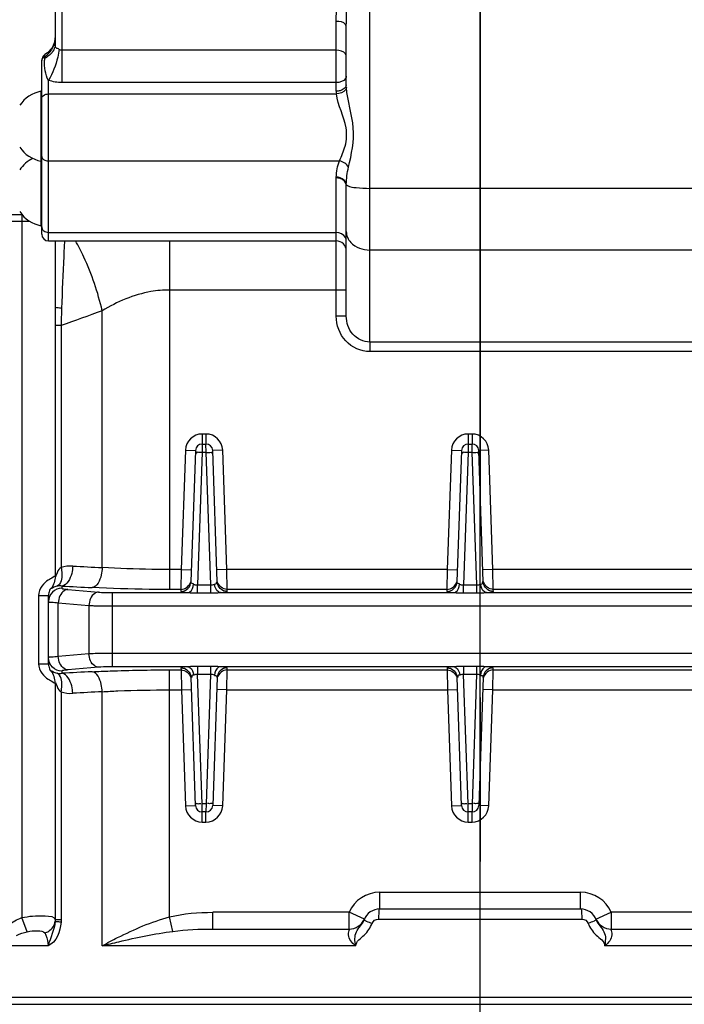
# Model space of a CAD drawing. Header units: millimetres. Extents: x 0 to 12486, y 0 to 8400.
# Tile 8 of 111: x 2921 to 3119, y 5229 to 5523. Entities that reach past the tile are written whole.
import ezdxf

# ---------------------------------------------------------------- set-up
doc = ezdxf.new("R2010")
doc.units = ezdxf.units.MM
doc.header["$LTSCALE"] = 653.4
doc.linetypes.add('CENTER', pattern=[0.6, 0.375, -0.075, 0.075, -0.075])
doc.layers.get('0').update_dxf_attribs({"linetype": 'CONTINUOUS'})
for name, color, linetype in [('03__ASM_ALL_CURVES', 7, 'CONTINUOUS'), ('1_DXF_AXIS', 7, 'CONTINUOUS'), ('304103000034DXF_CONTINUOUS_LINE', 7, 'CONTINUOUS'), ('304105000239DXF_CONTINUOUS_LINE', 7, 'CONTINUOUS'), ('304304000121DXF_CONTINUOUS_LINE', 7, 'CONTINUOUS'), ('501024000011DXF_CONTINUOUS_LINE', 7, 'CONTINUOUS'), ('DRW0004_DXF_DIMENSION', 7, 'CONTINUOUS')]:
    doc.layers.add(name, color=color, linetype=linetype)
doc.styles.get("Standard").update_dxf_attribs({"font": 'txt', "width": 0.7})
doc.dimstyles.new('DIMSTYLE_2', dxfattribs={"dimtxt": 100, "dimasz": 60, "dimexe": 1.5, "dimexo": 0, "dimgap": 1.25, "dimtad": 1, "dimdsep": 46, "dimtxsty": 'Standard', "dimblk": '_FILLED', "dimblk1": '_FILLED', "dimblk2": '_FILLED', "dimcen": 0.09, "dimclrt": 5, "dimazin": 2, "dimtp": 0.5, "dimtm": 0.5, "dimtfac": 1, "dimtofl": 0, "dimtmove": 0, "dimatfit": 3, "dimldrblk": '_FILLED', "dimfxl": 0, "dimtolj": 1, "dimarcsym": 0})

# ---------------------------------------------------------------- blocks, each defined once
blk = doc.blocks.new('_FILLED')
at = {"color": 0, "linetype": 'ByBlock'}
blk.add_solid([(0, 0), (-1, 0.1167), (-1, -0.1167)], dxfattribs=at)
blk = doc.blocks.new('*D3')
at = {"layer": 'DRW0004_DXF_DIMENSION', "color": 2, "linetype": 'Continuous'}
for p, q in [((3291.67, 5572.74), (3291.67, 4877.93)), ((3058.17, 4907.93), (3174.92, 4907.93)), ((3291.67, 4907.93), (3174.92, 4907.93)), ((3174.92, 4907.93), (3729.11, 4907.93))]:
    blk.add_line(p, q, dxfattribs=at)
at = {"layer": 'DRW0004_DXF_DIMENSION', "color": 2, "linetype": 'Continuous', "xscale": 60, "yscale": 60, "zscale": 60, "rotation": 180}
blk.add_blockref('_FILLED', (3058.17, 4907.93), dxfattribs=at)
at = {"layer": 'DRW0004_DXF_DIMENSION', "color": 2, "linetype": 'Continuous', "xscale": 60, "yscale": 60, "zscale": 60}
blk.add_blockref('_FILLED', (3291.67, 4907.93), dxfattribs=at)
at = {"layer": 'DRW0004_DXF_DIMENSION', "color": 5, "linetype": 'Continuous', "insert": (3379.11, 5032.93), "char_height": 100, "width": 350, "attachment_point": 1, "line_spacing_factor": 0.9}
blk.add_mtext('233.5', dxfattribs=at)
blk = doc.blocks.new('*D4')
at = {"layer": 'DRW0004_DXF_DIMENSION', "color": 2, "linetype": 'Continuous'}
for p, q in [((2801.64, 5391.74), (2801.64, 4877.93)), ((2929.9, 4907.93), (2317.08, 4907.93)), ((2801.64, 4907.93), (2929.9, 4907.93)), ((3058.17, 4907.93), (2929.9, 4907.93))]:
    blk.add_line(p, q, dxfattribs=at)
at = {"layer": 'DRW0004_DXF_DIMENSION', "color": 2, "linetype": 'Continuous', "xscale": 60, "yscale": 60, "zscale": 60, "rotation": 180}
blk.add_blockref('_FILLED', (2801.64, 4907.93), dxfattribs=at)
at = {"layer": 'DRW0004_DXF_DIMENSION', "color": 2, "linetype": 'Continuous', "xscale": 60, "yscale": 60, "zscale": 60}
blk.add_blockref('_FILLED', (3058.17, 4907.93), dxfattribs=at)
at = {"layer": 'DRW0004_DXF_DIMENSION', "color": 5, "linetype": 'Continuous', "insert": (2737.08, 5032.93), "char_height": 100, "width": 420, "attachment_point": 3, "line_spacing_factor": 0.9}
blk.add_mtext('256.53', dxfattribs=at)

msp = doc.modelspace()

# ---------------------------------------------------------------- linework, layer by layer
at = {"layer": '03__ASM_ALL_CURVES', "color": 4, "linetype": 'Continuous'}
msp.add_line((3058.172, 3936.741), (3058.172, 7291.918), dxfattribs=at)
at = {"layer": '1_DXF_AXIS', "color": 7, "linetype": 'CENTER'}
msp.add_line((3058.172, 6790.919), (3058.172, 4884.956), dxfattribs=at)
at = {"layer": '304103000034DXF_CONTINUOUS_LINE', "color": 9, "linetype": 'Continuous'}
for p, q in [((3025.172, 5436.285), (3025.171, 5607.778)), ((2933.172, 5586.049), (2933.172, 5504.612)), ((3015.172, 5502.044), (3015.172, 5522.901)), ((3015.172, 5514.257), (2933.172, 5514.257)), ((2927.972, 5511.884), (2927.972, 5512.289)), ((2929.172, 5457.278), (2929.172, 5505.277)), ((3015.172, 5504.612), (2933.172, 5504.612)), ((2929.172, 5501.204), (3015.207, 5501.204)), ((2929.172, 5481.17), (3016.106, 5481.171)), ((3015.172, 5476.103), (3015.174, 5476.333)), ((3015.172, 5434.754), (3015.172, 5476.103)), ((3018.172, 5473.927), (3018.173, 5474.172)), ((3156.172, 5472.981), (3025.172, 5472.981)), ((2921.172, 5465.14), (2921.172, 5254.958)), ((2917.172, 5463.14), (2921.172, 5463.14)), ((2929.172, 5459.821), (3015.172, 5459.821)), ((2965.301, 5457.278), (2965.301, 5442.593)), ((3156.172, 5454.542), (3025.172, 5454.542)), ((2965.302, 5442.593), (2965.301, 5359.047)), ((3018.172, 5442.593), (2965.302, 5442.593)), ((2945.221, 5359.591), (2945.22, 5436.385)), ((3018.172, 5434.754), (3015.172, 5434.754)), ((3025.171, 5427.043), (3025.172, 5436.285)), ((2931.168, 5431.959), (2931.168, 5356.964)), ((2932.94, 5431.959), (2931.168, 5431.959)), ((2932.94, 5431.958), (2932.939, 5359.617)), ((3130.172, 5427.043), (3025.171, 5427.043)), ((3025.172, 5427.043), (3025.172, 5424.193)), ((3130.172, 5424.193), (3025.172, 5424.193)), ((2976.24, 5399.549), (2975.103, 5399.549)), ((2975.103, 5399.549), (2975.103, 5396.549)), ((2976.24, 5399.549), (2976.24, 5396.549)), ((3055.74, 5399.549), (3054.603, 5399.549)), ((3054.603, 5399.549), (3054.603, 5396.549)), ((3055.74, 5399.549), (3055.74, 5396.549)), ((2975.103, 5396.549), (2975.074, 5394.07)), ((2976.269, 5394.07), (2976.24, 5396.549)), ((3054.603, 5396.549), (3054.574, 5394.07)), ((3055.769, 5394.07), (3055.74, 5396.549)), ((2970.106, 5394.723), (2968.86, 5359.047)), ((2970.106, 5394.723), (2973.104, 5394.619)), ((2975.074, 5394.07), (2973.69, 5354.435)), ((2975.074, 5394.07), (2976.269, 5394.07)), ((2977.653, 5354.435), (2976.269, 5394.07)), ((2981.237, 5394.723), (2978.239, 5394.619)), ((2982.483, 5359.047), (2981.237, 5394.723)), ((3049.606, 5394.723), (3048.36, 5359.047)), ((3049.606, 5394.723), (3052.604, 5394.619)), ((3054.574, 5394.07), (3053.19, 5354.435)), ((3054.574, 5394.07), (3055.769, 5394.07)), ((3057.153, 5354.435), (3055.769, 5394.07)), ((3060.737, 5394.723), (3057.739, 5394.619)), ((3061.983, 5359.047), (3060.737, 5394.723)), ((2968.86, 5359.047), (2965.301, 5359.047)), ((2965.301, 5359.047), (2965.301, 5353.07)), ((2968.86, 5359.047), (2968.756, 5353.07)), ((2968.86, 5359.047), (2971.859, 5358.942)), ((2982.483, 5359.047), (2979.485, 5358.942)), ((3048.36, 5359.047), (2982.483, 5359.047)), ((2982.588, 5353.07), (2982.483, 5359.047)), ((3048.36, 5359.047), (3048.256, 5353.07)), ((3048.36, 5359.047), (3051.359, 5358.942)), ((3061.983, 5359.047), (3058.985, 5358.942)), ((3127.86, 5359.047), (3061.983, 5359.047)), ((3062.088, 5353.07), (3061.983, 5359.047)), ((2933.172, 5354.097), (2933.172, 5353.443)), ((2934.929, 5353.072), (2944.071, 5352.272)), ((2948.314, 5352.118), (2970.815, 5352.118)), ((2948.314, 5329.979), (2948.314, 5352.118)), ((2968.756, 5353.07), (2965.301, 5353.07)), ((2968.756, 5353.07), (2968.736, 5352.484)), ((2973.69, 5354.435), (2977.653, 5354.435)), ((2973.69, 5352.032), (2973.69, 5354.435)), ((2973.69, 5352.032), (2977.653, 5352.032)), ((2977.653, 5352.032), (2977.653, 5354.435)), ((2980.529, 5352.118), (3050.315, 5352.118)), ((3048.256, 5353.07), (2982.588, 5353.07)), ((2982.608, 5352.484), (2982.588, 5353.07)), ((3048.256, 5353.07), (3048.236, 5352.484)), ((3053.19, 5354.435), (3057.153, 5354.435)), ((3053.19, 5352.032), (3053.19, 5354.435)), ((3053.19, 5352.032), (3057.153, 5352.032)), ((3057.153, 5352.032), (3057.153, 5354.435)), ((3060.029, 5352.118), (3129.815, 5352.118)), ((3127.756, 5353.07), (3062.088, 5353.07)), ((3062.108, 5352.484), (3062.088, 5353.07)), ((2926.172, 5351.236), (2929.172, 5351.236)), ((2926.172, 5351.236), (2926.172, 5330.861)), ((2932.101, 5349.087), (2941.243, 5348.287)), ((2932.101, 5333.01), (2932.101, 5349.087)), ((2941.243, 5348.287), (2941.243, 5333.81)), ((2948.314, 5348.134), (3175.03, 5348.134)), ((3175.03, 5333.964), (2948.314, 5333.964)), ((2941.243, 5333.81), (2932.101, 5333.01)), ((2926.172, 5330.861), (2929.172, 5330.861)), ((2933.172, 5328.654), (2933.171, 5328.001)), ((2944.071, 5329.825), (2934.929, 5329.026)), ((2970.864, 5329.979), (2948.314, 5329.979)), ((2965.301, 5329.028), (2968.791, 5329.028)), ((2965.301, 5255.177), (2965.301, 5329.028)), ((2968.771, 5329.612), (2968.791, 5329.028)), ((2968.791, 5329.028), (2968.895, 5323.051)), ((2977.619, 5330.064), (2973.725, 5330.064)), ((2973.725, 5330.064), (2973.725, 5327.672)), ((2977.619, 5330.064), (2977.619, 5327.672)), ((3050.364, 5329.979), (2980.48, 5329.979)), ((2982.448, 5323.051), (2982.553, 5329.028)), ((2982.553, 5329.028), (2982.573, 5329.612)), ((2982.553, 5329.028), (3048.291, 5329.028)), ((3048.271, 5329.612), (3048.291, 5329.028)), ((3048.291, 5329.028), (3048.395, 5323.051)), ((3057.119, 5330.064), (3053.225, 5330.064)), ((3053.225, 5330.064), (3053.225, 5327.672)), ((3057.119, 5330.064), (3057.119, 5327.672)), ((3129.864, 5329.979), (3059.98, 5329.979)), ((3061.948, 5323.051), (3062.053, 5329.028)), ((3062.053, 5329.028), (3062.073, 5329.612)), ((3062.053, 5329.028), (3127.791, 5329.028)), ((2931.168, 5325.134), (2931.168, 5254.286)), ((2977.619, 5327.672), (2973.725, 5327.672)), ((2975.075, 5289.016), (2973.725, 5327.672)), ((2977.619, 5327.672), (2976.269, 5289.016)), ((3057.119, 5327.672), (3053.225, 5327.672)), ((3054.575, 5289.016), (3053.225, 5327.672)), ((3057.119, 5327.672), (3055.769, 5289.016)), ((2932.94, 5322.48), (2932.94, 5254.286)), ((2945.221, 5246.549), (2945.221, 5322.507)), ((2965.301, 5323.051), (2968.895, 5323.051)), ((2968.895, 5323.051), (2971.894, 5323.156)), ((2968.895, 5323.051), (2970.106, 5288.374)), ((2982.448, 5323.051), (2979.45, 5323.156)), ((2981.237, 5288.374), (2982.448, 5323.051)), ((2982.448, 5323.051), (3048.395, 5323.051)), ((3048.395, 5323.051), (3051.394, 5323.156)), ((3048.395, 5323.051), (3049.606, 5288.374)), ((3061.948, 5323.051), (3058.95, 5323.156)), ((3060.737, 5288.374), (3061.948, 5323.051)), ((3061.948, 5323.051), (3127.895, 5323.051)), ((2970.106, 5288.374), (2973.104, 5288.479)), ((2976.269, 5289.016), (2975.075, 5289.016)), ((2975.103, 5286.549), (2975.075, 5289.016)), ((2976.269, 5289.016), (2976.24, 5286.549)), ((2981.237, 5288.374), (2978.239, 5288.479)), ((3049.606, 5288.374), (3052.604, 5288.479)), ((3055.769, 5289.016), (3054.575, 5289.016)), ((3054.603, 5286.549), (3054.575, 5289.016)), ((3055.769, 5289.016), (3055.74, 5286.549)), ((3060.737, 5288.374), (3057.739, 5288.479)), ((2975.103, 5283.549), (2975.103, 5286.549)), ((2976.24, 5283.549), (2976.24, 5286.549)), ((3054.603, 5283.549), (3054.603, 5286.549)), ((3055.74, 5283.549), (3055.74, 5286.549)), ((2975.103, 5283.549), (2976.24, 5283.549)), ((3054.603, 5283.549), (3055.74, 5283.549)), ((3028.172, 5262.549), (3088.172, 5262.549)), ((3028.172, 5257.549), (3028.172, 5262.549)), ((3088.172, 5257.549), (3088.172, 5262.549)), ((2922.816, 5250.754), (2921.172, 5254.959)), ((2966.344, 5250.863), (2965.301, 5255.177)), ((3019.007, 5256.549), (2978.328, 5256.549)), ((2978.328, 5251.549), (2978.328, 5256.549)), ((3023.589, 5254.549), (3019.007, 5256.549)), ((3019.007, 5251.549), (3019.007, 5256.549)), ((3027.766, 5254.549), (3088.577, 5254.549)), ((3092.754, 5254.549), (3097.337, 5256.549)), ((3138.015, 5256.549), (3097.337, 5256.549)), ((3097.337, 5256.549), (3097.337, 5251.549)), ((2932.94, 5254.286), (2931.168, 5254.286)), ((2929.041, 5246.549), (2833.862, 5246.549)), ((3021.024, 5246.549), (2945.221, 5246.549)), ((3165.85, 5246.549), (3095.346, 5246.549))]:
    msp.add_line(p, q, dxfattribs=at)
at = {"layer": '304103000034DXF_CONTINUOUS_LINE', "color": 7, "linetype": 'Continuous'}
for p, q in [((2931.172, 5586.049), (2931.172, 5515.998)), ((3018.172, 5503.973), (3018.172, 5521.409)), ((2931.054, 5516.866), (2930.284, 5515.018)), ((2931.172, 5517.996), (2931.054, 5516.866)), ((2928.878, 5513.489), (2928.129, 5512.967)), ((2930.284, 5515.018), (2928.878, 5513.489)), ((2927.172, 5459.279), (2927.172, 5511.261)), ((3018.172, 5434.753), (3018.172, 5473.927)), ((2917.172, 5465.14), (2921.172, 5465.14)), ((2929.172, 5457.278), (3015.172, 5457.278)), ((2931.172, 5457.278), (2931.172, 5437.572)), ((2975.103, 5396.549), (2976.24, 5396.549)), ((3054.603, 5396.549), (3055.74, 5396.549)), ((2973.104, 5394.619), (2971.734, 5355.368)), ((2979.61, 5355.368), (2978.239, 5394.619)), ((3052.604, 5394.619), (3051.234, 5355.368)), ((3059.11, 5355.368), (3057.739, 5394.619)), ((2929.172, 5330.861), (2929.172, 5351.236)), ((2973.104, 5288.479), (2971.769, 5326.728)), ((2979.575, 5326.728), (2978.239, 5288.479)), ((3052.604, 5288.479), (3051.269, 5326.728)), ((3059.075, 5326.728), (3057.739, 5288.479)), ((2976.24, 5286.549), (2975.103, 5286.549)), ((3055.74, 5286.549), (3054.603, 5286.549)), ((3028.172, 5257.549), (3088.172, 5257.549)), ((2978.328, 5251.549), (3019.007, 5251.549)), ((3097.337, 5251.549), (3138.015, 5251.549)), ((3283.172, 5231.049), (2833.172, 5231.049))]:
    msp.add_line(p, q, dxfattribs=at)
at = {"layer": '304103000034DXF_CONTINUOUS_LINE', "color": 9, "linetype": 'Continuous'}
for points in [[(2933.172, 5514.257), (2932.764, 5514.328), (2932.372, 5514.536)], [(3018.197, 5503.176), (3018.178, 5503.574), (3018.172, 5503.973)], [(2931.168, 5254.287), (2931.165, 5254.071), (2931.155, 5253.855)], [(2932.94, 5254.286), (2932.933, 5253.935), (2932.915, 5253.588)]]:
    msp.add_lwpolyline(points, dxfattribs=at)
for centre, radius, start, end in [((2924.614, 5517.965), 6.556, 345.29572, 349.45855), ((2924.456, 5517.99), 6.716, 349.48908, 0.01524), ((2923.838, 5518.715), 7.64, 302.75406, 306.95251), ((2924.43, 5519.246), 8.17, 295.69505, 301.01764), ((2958.191, 5511.867), 30.219, 179.96775, 181.12213), ((2924.041, 5518.454), 7.31, 306.9109, 316.0917), ((3025.174, 5502.045), 10.002, 180.00049, 184.82312), ((2921.195, 5506.799), 43.658, 269.96978, 273.02024), ((3650.052, 5414.429), 717.326, 178.188544, 178.599742), ((2975.103, 5394.549), 5, 90, 178), ((2976.24, 5394.549), 5, 2, 90), ((3054.603, 5394.549), 5, 90, 178), ((3055.74, 5394.549), 5, 2, 90), ((3026.497, 6919.66), 1562.185, 266.694384, 267.017701), ((2972.289, 5358.694), 3.8, 271.61852, 273.3591), ((3051.789, 5358.694), 3.8, 271.61852, 273.3591), ((3025.65, 6997.932), 1646.434, 266.780081, 267.095015), ((3025.647, 3684.208), 1646.392, 92.904976, 93.219938), ((2978.885, 5323.983), 3.281, 89.56663, 92.22509), ((3058.385, 5323.983), 3.281, 89.56663, 92.22509), ((3026.492, 3762.529), 1562.094, 92.982288, 93.305625), ((2975.103, 5288.549), 5, 182, 270), ((2976.24, 5288.549), 5, 270, 358), ((3054.603, 5288.549), 5, 182, 270), ((3055.74, 5288.549), 5, 270, 358), ((3028.172, 5252.549), 10, 90, 156.42182), ((3088.172, 5252.549), 10, 23.57818, 90)]:
    msp.add_arc(centre, radius, start, end, dxfattribs=at)
at = {"layer": '304103000034DXF_CONTINUOUS_LINE', "color": 7, "linetype": 'Continuous'}
for centre, radius, start, end in [((2929.172, 5511.261), 2, 121.38953, 179.99995), ((2929.172, 5459.278), 2, 180, 270), ((3015.172, 5454.278), 3, 0, 90), ((2975.103, 5394.549), 2, 90.00001, 178.00015), ((2976.24, 5394.549), 2, 2, 90), ((3054.603, 5394.549), 2, 90.00001, 178.00015), ((3055.74, 5394.549), 2, 2, 90), ((2975.103, 5288.549), 2, 182, 270), ((2976.24, 5288.549), 2, 270, 358), ((3054.603, 5288.549), 2, 182, 270), ((3055.74, 5288.549), 2, 270, 358), ((3028.172, 5252.549), 5, 90, 159.66496), ((3088.172, 5252.549), 5, 20.33507, 90), ((3019.007, 5256.549), 5, 270, 336.42182), ((3097.338, 5256.549), 5, 203.57266, 269.99185)]:
    msp.add_arc(centre, radius, start, end, dxfattribs=at)
at = {"layer": '304103000034DXF_CONTINUOUS_LINE', "color": 9, "linetype": 'Continuous'}
for points, knots in [([(3015.172, 5522.901), (3015.172, 5526.297), (3016.284, 5540.58), (3019.169, 5554.717), (3019.172, 5565.627)], [0, 0, 0, 0, 0.2373657, 1, 1, 1, 1]), ([(3018.172, 5521.409), (3018.172, 5524.981), (3018.946, 5539.706), (3020.97, 5554.36), (3020.972, 5565.523)], [0, 0, 0, 0, 0.2424306, 1, 1, 1, 1]), ([(3018.172, 5521.409), (3018.172, 5521.614), (3017.59, 5522.752), (3016.145, 5522.901), (3015.172, 5522.901)], [0, 0, 0, 0, 0.1739112, 1, 1, 1, 1]), ([(2932.372, 5514.536), (2932.272, 5513.767), (2931.614, 5510.557), (2930.445, 5507.429), (2929.172, 5505.278)], [0, 0, 0, 0, 0.2366964, 1, 1, 1, 1]), ([(2932.372, 5514.536), (2932.103, 5514.737), (2931.263, 5514.78), (2931.172, 5515.643), (2931.172, 5515.998)], [0, 0, 0, 0, 0.4860386, 1, 1, 1, 1]), ([(3018.172, 5512.569), (3018.172, 5512.797), (3017.657, 5513.997), (3016.159, 5514.257), (3015.172, 5514.257)], [0, 0, 0, 0, 0.1879381, 1, 1, 1, 1]), ([(2928.126, 5512.963), (2928.043, 5512.91), (2927.925, 5512.669), (2927.947, 5512.427), (2927.972, 5512.289)], [0, 0, 0, 0, 0.4140207, 1, 1, 1, 1]), ([(3018.172, 5506.541), (3018.172, 5506.414), (3018.13, 5506.153), (3018.016, 5505.915), (3017.944, 5505.803)], [0, 0, 0, 0, 0.4866855, 1, 1, 1, 1]), ([(3018.172, 5503.973), (3018.172, 5503.116), (3016.749, 5502.146), (3015.558, 5502.044), (3015.172, 5502.044)], [0, 0, 0, 0, 0.6894703, 1, 1, 1, 1]), ([(3018.197, 5503.176), (3018.175, 5502.921), (3017.655, 5501.711), (3016.203, 5501.253), (3015.207, 5501.204)], [0, 0, 0, 0, 0.204239, 1, 1, 1, 1]), ([(3018.826, 5479.312), (3019.752, 5483.142), (3021.4, 5491.299), (3018.452, 5499.083), (3018.197, 5503.176)], [0, 0, 0, 0, 0.4900447, 1, 1, 1, 1]), ([(2927.172, 5499.918), (2927.172, 5500.491), (2928.124, 5501.131), (2928.917, 5501.204), (2929.172, 5501.204)], [0, 0, 0, 0, 0.6918003, 1, 1, 1, 1]), ([(3016.106, 5481.171), (3016.74, 5482.64), (3018.207, 5485.757), (3018.601, 5492.935), (3015.56, 5497.719), (3015.207, 5501.204)], [0, 0, 0, 0, 0.231043, 0.4941019, 1, 1, 1, 1]), ([(2927.172, 5482.556), (2927.172, 5482.466), (2927.201, 5482.279), (2927.278, 5482.108), (2927.327, 5482.027)], [0, 0, 0, 0, 0.4863846, 1, 1, 1, 1]), ([(3018.172, 5473.927), (3018.172, 5474.838), (3016.824, 5475.976), (3015.559, 5476.103), (3015.172, 5476.103)], [0, 0, 0, 0, 0.7020866, 1, 1, 1, 1]), ([(3018.173, 5474.172), (3018.153, 5475.08), (3016.816, 5476.191), (3015.557, 5476.33), (3015.174, 5476.334)], [0, 0, 0, 0, 0.7033589, 1, 1, 1, 1]), ([(3018.173, 5474.172), (3018.182, 5474.101), (3018.296, 5473.941), (3018.453, 5473.852), (3018.55, 5473.802)], [0, 0, 0, 0, 0.3968989, 1, 1, 1, 1]), ([(3018.55, 5473.802), (3019.329, 5473.407), (3021.61, 5473.125), (3023.813, 5472.981), (3025.172, 5472.981)], [0, 0, 0, 0, 0.391444, 1, 1, 1, 1]), ([(2927.172, 5461.482), (2927.172, 5461.374), (2927.2, 5461.154), (2927.278, 5460.947), (2927.327, 5460.847)], [0, 0, 0, 0, 0.4919462, 1, 1, 1, 1]), ([(2927.327, 5460.847), (2927.378, 5460.745), (2927.504, 5460.549), (2927.667, 5460.382), (2927.758, 5460.307)], [0, 0, 0, 0, 0.491181, 1, 1, 1, 1]), ([(3018.172, 5457.329), (3018.172, 5457.492), (3018.132, 5457.822), (3018.018, 5458.134), (3017.944, 5458.283)], [0, 0, 0, 0, 0.4949449, 1, 1, 1, 1]), ([(3018.514, 5458.355), (3018.747, 5457.79), (3020.233, 5455.536), (3023.138, 5454.542), (3025.172, 5454.542)], [0, 0, 0, 0, 0.2308408, 1, 1, 1, 1]), ([(2933.969, 5457.283), (2933.881, 5455.735), (2933.519, 5449.012), (2933.242, 5442.284), (2933.084, 5437.104)], [0, 0, 0, 0, 0.2302768, 1, 1, 1, 1]), ([(2945.221, 5436.385), (2943.959, 5441.902), (2941.536, 5449.052), (2938.138, 5455.712), (2937.249, 5457.293)], [0, 0, 0, 0, 0.7572884, 1, 1, 1, 1]), ([(2965.302, 5442.593), (2963.463, 5442.593), (2956.392, 5441.985), (2949.676, 5439.112), (2945.22, 5436.385)], [0, 0, 0, 0, 0.2604002, 1, 1, 1, 1]), ([(2933.084, 5437.104), (2932.614, 5437.144), (2932.119, 5437.243), (2931.172, 5437.38), (2931.172, 5437.572)], [0, 0, 0, 0, 0.7105475, 1, 1, 1, 1]), ([(3025.172, 5424.193), (3022.555, 5424.191), (3017.118, 5426.635), (3015.171, 5432.123), (3015.172, 5434.754)], [0, 0, 0, 0, 0.4986387, 1, 1, 1, 1]), ([(3025.171, 5427.043), (3023.297, 5427.042), (3019.43, 5428.94), (3018.172, 5432.871), (3018.172, 5434.753)], [0, 0, 0, 0, 0.4988194, 1, 1, 1, 1]), ([(2975.074, 5394.07), (2974.704, 5394.082), (2974.295, 5393.971), (2973.355, 5394.164), (2973.347, 5393.956)], [0, 0, 0, 0, 0.6397786, 1, 1, 1, 1]), ([(2973.347, 5393.956), (2973.347, 5393.931), (2973.455, 5393.881), (2973.527, 5393.861), (2973.591, 5393.844)], [0, 0, 0, 0, 0.2790678, 1, 1, 1, 1]), ([(2976.269, 5394.07), (2976.639, 5394.082), (2977.048, 5393.971), (2977.989, 5394.164), (2977.996, 5393.956)], [0, 0, 0, 0, 0.6397785, 1, 1, 1, 1]), ([(2977.996, 5393.956), (2977.997, 5393.931), (2977.889, 5393.881), (2977.817, 5393.861), (2977.753, 5393.844)], [0, 0, 0, 0, 0.2790682, 1, 1, 1, 1]), ([(3054.574, 5394.07), (3054.204, 5394.082), (3053.795, 5393.971), (3052.855, 5394.164), (3052.847, 5393.956)], [0, 0, 0, 0, 0.6397786, 1, 1, 1, 1]), ([(3052.847, 5393.956), (3052.847, 5393.931), (3052.955, 5393.881), (3053.027, 5393.861), (3053.091, 5393.844)], [0, 0, 0, 0, 0.2790678, 1, 1, 1, 1]), ([(3055.769, 5394.07), (3056.139, 5394.082), (3056.548, 5393.971), (3057.489, 5394.164), (3057.496, 5393.956)], [0, 0, 0, 0, 0.6397785, 1, 1, 1, 1]), ([(3057.496, 5393.956), (3057.497, 5393.931), (3057.389, 5393.881), (3057.317, 5393.861), (3057.253, 5393.844)], [0, 0, 0, 0, 0.2790682, 1, 1, 1, 1]), ([(2932.939, 5359.617), (2932.428, 5359.201), (2931.886, 5358.901), (2931.26, 5356.565), (2931.168, 5356.964)], [0, 0, 0, 0, 0.6166781, 1, 1, 1, 1]), ([(2932.94, 5359.617), (2933.076, 5359.01), (2933.353, 5357.157), (2932.918, 5354.665), (2931.743, 5354.034)], [0, 0, 0, 0, 0.3182206, 1, 1, 1, 1]), ([(2936.419, 5360.074), (2936.389, 5359.337), (2936.113, 5357.135), (2934.754, 5354.31), (2933.172, 5354.097)], [0, 0, 0, 0, 0.316085, 1, 1, 1, 1]), ([(2945.221, 5359.591), (2945.193, 5358.855), (2944.932, 5356.709), (2943.746, 5353.843), (2942.209, 5353.613)], [0, 0, 0, 0, 0.3213351, 1, 1, 1, 1]), ([(2965.301, 5359.047), (2963.552, 5359.047), (2956.856, 5359.092), (2950.16, 5359.302), (2945.221, 5359.591)], [0, 0, 0, 0, 0.261117, 1, 1, 1, 1]), ([(2931.168, 5356.964), (2930.995, 5357.085), (2930.194, 5356.389), (2928.862, 5355.866), (2926.967, 5354.078), (2926.172, 5352.253), (2926.172, 5351.236)], [0, 0, 0, 0, 0.079503, 0.2942418, 0.6174105, 1, 1, 1, 1]), ([(2968.736, 5352.484), (2969.484, 5352.484), (2971.041, 5353.089), (2971.708, 5354.622), (2971.734, 5355.368)], [0, 0, 0, 0, 0.5006628, 1, 1, 1, 1]), ([(2970.815, 5352.118), (2971.023, 5352.143), (2972.029, 5352.602), (2972.428, 5353.783), (2972.545, 5354.623)], [0, 0, 0, 0, 0.1982408, 1, 1, 1, 1]), ([(2971.734, 5355.368), (2971.73, 5355.261), (2971.692, 5354.87), (2972.179, 5354.889), (2972.396, 5354.895)], [0, 0, 0, 0, 0.330525, 1, 1, 1, 1]), ([(2972.545, 5354.623), (2972.609, 5354.604), (2972.742, 5354.562), (2972.876, 5354.522), (2972.946, 5354.504)], [0, 0, 0, 0, 0.480239, 1, 1, 1, 1]), ([(2972.946, 5354.504), (2973.063, 5354.473), (2973.306, 5354.423), (2973.558, 5354.43), (2973.681, 5354.455)], [0, 0, 0, 0, 0.4914944, 1, 1, 1, 1]), ([(2978.799, 5354.623), (2979.018, 5354.688), (2979.542, 5354.693), (2979.428, 5355.222), (2979.312, 5355.288)], [0, 0, 0, 0, 0.6307433, 1, 1, 1, 1]), ([(2980.529, 5352.118), (2980.321, 5352.143), (2979.315, 5352.602), (2978.915, 5353.783), (2978.799, 5354.623)], [0, 0, 0, 0, 0.1982406, 1, 1, 1, 1]), ([(2982.608, 5352.484), (2981.859, 5352.484), (2980.303, 5353.089), (2979.636, 5354.622), (2979.61, 5355.368)], [0, 0, 0, 0, 0.5006628, 1, 1, 1, 1]), ([(3048.236, 5352.484), (3048.984, 5352.484), (3050.541, 5353.089), (3051.208, 5354.622), (3051.234, 5355.368)], [0, 0, 0, 0, 0.5006628, 1, 1, 1, 1]), ([(3050.315, 5352.118), (3050.523, 5352.143), (3051.529, 5352.602), (3051.928, 5353.783), (3052.045, 5354.623)], [0, 0, 0, 0, 0.1982408, 1, 1, 1, 1]), ([(3051.234, 5355.368), (3051.23, 5355.261), (3051.192, 5354.87), (3051.679, 5354.889), (3051.896, 5354.895)], [0, 0, 0, 0, 0.330525, 1, 1, 1, 1]), ([(3052.045, 5354.623), (3052.109, 5354.604), (3052.242, 5354.562), (3052.376, 5354.522), (3052.446, 5354.504)], [0, 0, 0, 0, 0.480239, 1, 1, 1, 1]), ([(3052.446, 5354.504), (3052.563, 5354.473), (3052.806, 5354.423), (3053.058, 5354.43), (3053.181, 5354.455)], [0, 0, 0, 0, 0.4914944, 1, 1, 1, 1]), ([(3058.299, 5354.623), (3058.518, 5354.688), (3059.042, 5354.693), (3058.928, 5355.222), (3058.812, 5355.288)], [0, 0, 0, 0, 0.6307433, 1, 1, 1, 1]), ([(3060.029, 5352.118), (3059.821, 5352.143), (3058.815, 5352.602), (3058.415, 5353.783), (3058.299, 5354.623)], [0, 0, 0, 0, 0.1982406, 1, 1, 1, 1]), ([(3062.108, 5352.484), (3061.359, 5352.484), (3059.803, 5353.089), (3059.136, 5354.622), (3059.11, 5355.368)], [0, 0, 0, 0, 0.5006628, 1, 1, 1, 1]), ([(2933.172, 5353.443), (2932.152, 5353.443), (2930.029, 5352.597), (2929.172, 5350.476), (2929.172, 5349.458)], [0, 0, 0, 0, 0.5006738, 1, 1, 1, 1]), ([(2929.971, 5353.379), (2929.967, 5353.405), (2929.579, 5353.222), (2929.477, 5352.544), (2929.172, 5351.762), (2929.172, 5351.236)], [0, 0, 0, 0, 0.0334456, 0.3333909, 1, 1, 1, 1]), ([(2931.743, 5354.034), (2931.266, 5353.92), (2930.923, 5353.86), (2929.993, 5353.241), (2929.971, 5353.379)], [0, 0, 0, 0, 0.7780039, 1, 1, 1, 1]), ([(2934.929, 5353.072), (2934.561, 5353.04), (2932.893, 5352.397), (2932.16, 5350.43), (2932.101, 5349.087)], [0, 0, 0, 0, 0.2156128, 1, 1, 1, 1]), ([(2933.172, 5353.443), (2933.172, 5353.277), (2934.064, 5353.222), (2934.493, 5353.11), (2934.929, 5353.072)], [0, 0, 0, 0, 0.2753006, 1, 1, 1, 1]), ([(2944.071, 5352.272), (2943.703, 5352.24), (2942.035, 5351.597), (2941.302, 5349.63), (2941.243, 5348.287)], [0, 0, 0, 0, 0.2156127, 1, 1, 1, 1]), ([(2965.301, 5353.07), (2963.29, 5353.07), (2955.591, 5353.115), (2947.891, 5353.325), (2942.209, 5353.613)], [0, 0, 0, 0, 0.2611168, 1, 1, 1, 1]), ([(2944.071, 5352.272), (2944.374, 5352.246), (2945.786, 5352.148), (2947.202, 5352.118), (2948.314, 5352.118)], [0, 0, 0, 0, 0.2144328, 1, 1, 1, 1]), ([(2968.736, 5352.484), (2968.729, 5352.292), (2969.816, 5352.286), (2970.3, 5352.152), (2970.815, 5352.118)], [0, 0, 0, 0, 0.2708957, 1, 1, 1, 1]), ([(2980.529, 5352.118), (2981.043, 5352.151), (2981.526, 5352.287), (2982.615, 5352.291), (2982.608, 5352.484)], [0, 0, 0, 0, 0.7272305, 1, 1, 1, 1]), ([(3048.236, 5352.484), (3048.229, 5352.292), (3049.316, 5352.286), (3049.8, 5352.152), (3050.315, 5352.118)], [0, 0, 0, 0, 0.2708957, 1, 1, 1, 1]), ([(3060.029, 5352.118), (3060.543, 5352.151), (3061.026, 5352.287), (3062.115, 5352.291), (3062.108, 5352.484)], [0, 0, 0, 0, 0.7272305, 1, 1, 1, 1]), ([(2929.172, 5349.458), (2929.172, 5349.196), (2930.723, 5349.367), (2931.377, 5349.125), (2932.101, 5349.087)], [0, 0, 0, 0, 0.2656926, 1, 1, 1, 1]), ([(2941.243, 5348.287), (2941.748, 5348.261), (2944.103, 5348.163), (2946.462, 5348.134), (2948.314, 5348.134)], [0, 0, 0, 0, 0.2143202, 1, 1, 1, 1]), ([(2948.314, 5333.964), (2947.664, 5333.964), (2945.306, 5333.951), (2942.948, 5333.9), (2941.243, 5333.81)], [0, 0, 0, 0, 0.2758056, 1, 1, 1, 1]), ([(2932.101, 5333.01), (2931.377, 5332.972), (2930.723, 5332.731), (2929.172, 5332.901), (2929.172, 5332.639)], [0, 0, 0, 0, 0.7343074, 1, 1, 1, 1]), ([(2933.172, 5328.654), (2932.152, 5328.654), (2930.029, 5329.501), (2929.172, 5331.622), (2929.172, 5332.639)], [0, 0, 0, 0, 0.500674, 1, 1, 1, 1]), ([(2934.929, 5329.026), (2934.561, 5329.058), (2932.893, 5329.701), (2932.16, 5331.668), (2932.101, 5333.01)], [0, 0, 0, 0, 0.2156126, 1, 1, 1, 1]), ([(2944.071, 5329.825), (2943.703, 5329.857), (2942.035, 5330.501), (2941.302, 5332.468), (2941.243, 5333.81)], [0, 0, 0, 0, 0.2156128, 1, 1, 1, 1]), ([(2926.172, 5330.861), (2926.172, 5329.845), (2926.967, 5328.021), (2928.86, 5326.232), (2930.193, 5325.71), (2930.995, 5325.012), (2931.168, 5325.134)], [0, 0, 0, 0, 0.3824853, 0.7054429, 0.9203169, 1, 1, 1, 1]), ([(2929.172, 5330.861), (2929.172, 5330.49), (2929.152, 5330.015), (2929.908, 5328.316), (2929.971, 5328.719)], [0, 0, 0, 0, 0.476903, 1, 1, 1, 1]), ([(2929.971, 5328.719), (2929.993, 5328.857), (2930.923, 5328.237), (2931.266, 5328.178), (2931.743, 5328.063)], [0, 0, 0, 0, 0.2220393, 1, 1, 1, 1]), ([(2932.94, 5322.48), (2933.076, 5323.087), (2933.353, 5324.94), (2932.918, 5327.432), (2931.743, 5328.063)], [0, 0, 0, 0, 0.3182318, 1, 1, 1, 1]), ([(2934.929, 5329.026), (2934.493, 5328.987), (2934.064, 5328.876), (2933.172, 5328.821), (2933.172, 5328.654)], [0, 0, 0, 0, 0.7246994, 1, 1, 1, 1]), ([(2936.419, 5322.024), (2936.389, 5322.761), (2936.113, 5324.963), (2934.754, 5327.787), (2933.172, 5328.001)], [0, 0, 0, 0, 0.3160846, 1, 1, 1, 1]), ([(2942.209, 5328.484), (2944.012, 5328.576), (2951.705, 5328.905), (2959.407, 5329.028), (2965.301, 5329.028)], [0, 0, 0, 0, 0.2345053, 1, 1, 1, 1]), ([(2945.221, 5322.507), (2945.193, 5323.243), (2944.932, 5325.389), (2943.746, 5328.254), (2942.209, 5328.484)], [0, 0, 0, 0, 0.3213363, 1, 1, 1, 1]), ([(2948.314, 5329.979), (2947.924, 5329.979), (2946.509, 5329.966), (2945.092, 5329.915), (2944.071, 5329.825)], [0, 0, 0, 0, 0.2757791, 1, 1, 1, 1]), ([(2970.864, 5329.979), (2970.345, 5329.946), (2969.859, 5329.81), (2968.764, 5329.806), (2968.771, 5329.612)], [0, 0, 0, 0, 0.7284671, 1, 1, 1, 1]), ([(2968.771, 5329.612), (2969.519, 5329.612), (2971.076, 5329.007), (2971.743, 5327.475), (2971.769, 5326.728)], [0, 0, 0, 0, 0.5006628, 1, 1, 1, 1]), ([(2970.864, 5329.979), (2971.07, 5329.954), (2972.071, 5329.496), (2972.467, 5328.321), (2972.585, 5327.485)], [0, 0, 0, 0, 0.1978919, 1, 1, 1, 1]), ([(2980.48, 5329.979), (2980.273, 5329.954), (2979.273, 5329.496), (2978.876, 5328.321), (2978.759, 5327.485)], [0, 0, 0, 0, 0.197892, 1, 1, 1, 1]), ([(2982.573, 5329.612), (2981.824, 5329.612), (2980.268, 5329.007), (2979.601, 5327.475), (2979.575, 5326.728)], [0, 0, 0, 0, 0.5006629, 1, 1, 1, 1]), ([(2982.573, 5329.612), (2982.58, 5329.806), (2981.485, 5329.81), (2980.999, 5329.946), (2980.48, 5329.979)], [0, 0, 0, 0, 0.2715596, 1, 1, 1, 1]), ([(3050.364, 5329.979), (3049.845, 5329.946), (3049.359, 5329.81), (3048.264, 5329.806), (3048.271, 5329.612)], [0, 0, 0, 0, 0.7284671, 1, 1, 1, 1]), ([(3048.271, 5329.612), (3049.019, 5329.612), (3050.576, 5329.007), (3051.243, 5327.475), (3051.269, 5326.728)], [0, 0, 0, 0, 0.5006628, 1, 1, 1, 1]), ([(3050.364, 5329.979), (3050.57, 5329.954), (3051.571, 5329.496), (3051.967, 5328.321), (3052.085, 5327.485)], [0, 0, 0, 0, 0.1978919, 1, 1, 1, 1]), ([(3059.98, 5329.979), (3059.773, 5329.954), (3058.773, 5329.496), (3058.376, 5328.321), (3058.259, 5327.485)], [0, 0, 0, 0, 0.197892, 1, 1, 1, 1]), ([(3062.073, 5329.612), (3061.324, 5329.612), (3059.768, 5329.007), (3059.101, 5327.475), (3059.075, 5326.728)], [0, 0, 0, 0, 0.5006629, 1, 1, 1, 1]), ([(3062.073, 5329.612), (3062.08, 5329.806), (3060.985, 5329.81), (3060.499, 5329.946), (3059.98, 5329.979)], [0, 0, 0, 0, 0.2715596, 1, 1, 1, 1]), ([(2931.168, 5325.134), (2931.26, 5325.533), (2931.886, 5323.196), (2932.429, 5322.896), (2932.94, 5322.48)], [0, 0, 0, 0, 0.383415, 1, 1, 1, 1]), ([(2972.585, 5327.485), (2972.372, 5327.421), (2971.82, 5327.414), (2972.009, 5326.903), (2972.131, 5326.841)], [0, 0, 0, 0, 0.6197928, 1, 1, 1, 1]), ([(2979.575, 5326.728), (2979.579, 5326.845), (2979.593, 5327.239), (2979.126, 5327.262), (2978.91, 5327.264)], [0, 0, 0, 0, 0.3521522, 1, 1, 1, 1]), ([(3052.085, 5327.485), (3051.872, 5327.421), (3051.32, 5327.414), (3051.509, 5326.903), (3051.631, 5326.841)], [0, 0, 0, 0, 0.6197928, 1, 1, 1, 1]), ([(3059.075, 5326.728), (3059.079, 5326.845), (3059.093, 5327.239), (3058.626, 5327.262), (3058.41, 5327.264)], [0, 0, 0, 0, 0.3521522, 1, 1, 1, 1]), ([(2945.221, 5322.507), (2946.788, 5322.599), (2953.477, 5322.928), (2960.175, 5323.051), (2965.301, 5323.051)], [0, 0, 0, 0, 0.2345175, 1, 1, 1, 1]), ([(2973.076, 5289.301), (2973.079, 5289.196), (2973.524, 5289.033), (2973.828, 5289.021), (2974.079, 5289.03)], [0, 0, 0, 0, 0.2956796, 1, 1, 1, 1]), ([(2974.079, 5289.03), (2974.172, 5289.033), (2974.371, 5289.047), (2974.568, 5289.076), (2974.672, 5289.094)], [0, 0, 0, 0, 0.4693414, 1, 1, 1, 1]), ([(2977.265, 5289.03), (2977.172, 5289.033), (2976.973, 5289.047), (2976.776, 5289.076), (2976.672, 5289.094)], [0, 0, 0, 0, 0.4693414, 1, 1, 1, 1]), ([(2978.268, 5289.301), (2978.264, 5289.196), (2977.82, 5289.033), (2977.516, 5289.021), (2977.265, 5289.03)], [0, 0, 0, 0, 0.2956796, 1, 1, 1, 1]), ([(3052.576, 5289.301), (3052.579, 5289.196), (3053.024, 5289.033), (3053.328, 5289.021), (3053.579, 5289.03)], [0, 0, 0, 0, 0.2956796, 1, 1, 1, 1]), ([(3053.579, 5289.03), (3053.672, 5289.033), (3053.871, 5289.047), (3054.068, 5289.076), (3054.172, 5289.094)], [0, 0, 0, 0, 0.4693414, 1, 1, 1, 1]), ([(3056.765, 5289.03), (3056.672, 5289.033), (3056.473, 5289.047), (3056.276, 5289.076), (3056.172, 5289.094)], [0, 0, 0, 0, 0.4693414, 1, 1, 1, 1]), ([(3057.768, 5289.301), (3057.764, 5289.196), (3057.32, 5289.033), (3057.016, 5289.021), (3056.765, 5289.03)], [0, 0, 0, 0, 0.2956796, 1, 1, 1, 1]), ([(3028.172, 5257.549), (3027.864, 5257.549), (3027.936, 5255.968), (3027.766, 5255.257), (3027.766, 5254.549)], [0, 0, 0, 0, 0.303145, 1, 1, 1, 1]), ([(3088.172, 5257.549), (3088.48, 5257.549), (3088.408, 5255.968), (3088.577, 5255.257), (3088.577, 5254.549)], [0, 0, 0, 0, 0.3031448, 1, 1, 1, 1]), ([(2921.172, 5254.959), (2923.468, 5255.411), (2926.104, 5255.684), (2931.075, 5255.36), (2931.168, 5254.286)], [0, 0, 0, 0, 0.6847168, 1, 1, 1, 1]), ([(2945.221, 5246.549), (2946.742, 5247.385), (2953.185, 5250.787), (2959.939, 5253.718), (2965.301, 5255.177)], [0, 0, 0, 0, 0.2380253, 1, 1, 1, 1]), ([(2928.052, 5250.369), (2928.469, 5250.509), (2929.927, 5251.17), (2931.042, 5252.699), (2931.156, 5253.857)], [0, 0, 0, 0, 0.2742549, 1, 1, 1, 1]), ([(2932.915, 5253.588), (2932.496, 5253.63), (2931.967, 5253.776), (2931.269, 5253.725), (2931.156, 5253.855)], [0, 0, 0, 0, 0.708825, 1, 1, 1, 1]), ([(3020.999, 5246.549), (3020.417, 5246.949), (3019.383, 5247.803), (3018.748, 5249.719), (3018.876, 5250.591), (3019.159, 5251.55), (3019.007, 5251.549)], [0, 0, 0, 0, 0.367771, 0.6915234, 0.920994, 1, 1, 1, 1]), ([(3020.994, 5246.551), (3020.643, 5247.886), (3020.586, 5251.035), (3022.989, 5252.951), (3023.483, 5254.286)], [0, 0, 0, 0, 0.4922482, 1, 1, 1, 1]), ([(3020.991, 5246.549), (3021.099, 5247.912), (3023.882, 5249.645), (3025.375, 5251.937), (3025.866, 5253.244)], [0, 0, 0, 0, 0.4948087, 1, 1, 1, 1]), ([(3023.483, 5254.286), (3023.472, 5254.257), (3023.632, 5254.191), (3023.699, 5254.14), (3023.775, 5254.104)], [0, 0, 0, 0, 0.2687257, 1, 1, 1, 1]), ([(3023.775, 5254.104), (3023.896, 5254.045), (3024.584, 5253.736), (3025.287, 5253.463), (3025.866, 5253.244)], [0, 0, 0, 0, 0.1787789, 1, 1, 1, 1]), ([(3092.569, 5254.104), (3092.448, 5254.045), (3091.76, 5253.736), (3091.057, 5253.463), (3090.478, 5253.244)], [0, 0, 0, 0, 0.1787703, 1, 1, 1, 1]), ([(3090.478, 5253.244), (3090.969, 5251.937), (3092.403, 5249.645), (3095.354, 5247.914), (3095.346, 5246.549)], [0, 0, 0, 0, 0.5054333, 1, 1, 1, 1]), ([(3092.861, 5254.286), (3092.871, 5254.257), (3092.712, 5254.191), (3092.645, 5254.141), (3092.569, 5254.104)], [0, 0, 0, 0, 0.2686238, 1, 1, 1, 1]), ([(3092.86, 5254.286), (3093.355, 5252.952), (3095.093, 5251.527), (3095.699, 5249.02), (3095.487, 5247.65), (3095.527, 5246.868), (3095.346, 5246.548)], [0, 0, 0, 0, 0.5037072, 0.7408369, 0.8697048, 1, 1, 1, 1]), ([(3097.337, 5251.549), (3097.185, 5251.55), (3097.47, 5250.592), (3097.591, 5249.72), (3096.967, 5247.801), (3095.929, 5246.949), (3095.346, 5246.549)], [0, 0, 0, 0, 0.0789672, 0.3082229, 0.6321448, 1, 1, 1, 1]), ([(2922.816, 5250.754), (2923.83, 5250.999), (2925.475, 5251.073), (2927.64, 5250.984), (2928.052, 5250.369)], [0, 0, 0, 0, 0.5848691, 1, 1, 1, 1]), ([(2928.052, 5250.369), (2928.19, 5250.165), (2928.823, 5248.995), (2929.041, 5247.627), (2929.041, 5246.549)], [0, 0, 0, 0, 0.1861222, 1, 1, 1, 1]), ([(2945.221, 5246.549), (2946.884, 5246.964), (2953.866, 5248.666), (2960.918, 5250.138), (2966.344, 5250.863)], [0, 0, 0, 0, 0.2384649, 1, 1, 1, 1])]:
    msp.add_open_spline(points, degree=3, knots=knots, dxfattribs=at)
for points in [[(2929.308, 5513.384), (2930.081, 5514.19), (2930.672, 5515.221), (2930.955, 5516.301)], [(2931.172, 5515.998), (2931.172, 5514.889), (2930.515, 5513.761), (2929.691, 5513.018)], [(2927.172, 5511.261), (2927.172, 5511.676), (2927.588, 5512.142), (2928.001, 5512.193)], [(2929.172, 5505.277), (2928.101, 5507.012), (2928.018, 5509.237), (2927.978, 5511.275)], [(2929.691, 5513.018), (2929.368, 5512.726), (2929.012, 5512.469), (2928.64, 5512.244)], [(2933.172, 5504.612), (2931.82, 5504.612), (2930.448, 5504.833), (2929.172, 5505.277)], [(3017.944, 5505.803), (3017.399, 5504.957), (3016.177, 5504.612), (3015.172, 5504.612)], [(2927.327, 5482.027), (2927.675, 5481.445), (2928.494, 5481.17), (2929.172, 5481.17)], [(3015.174, 5476.333), (3015.203, 5477.976), (3015.541, 5479.629), (3016.106, 5481.171)], [(3018.826, 5479.312), (3018.353, 5480.303), (3017.185, 5480.969), (3016.106, 5481.17)], [(3018.173, 5474.172), (3018.193, 5475.899), (3018.42, 5477.633), (3018.826, 5479.312)], [(2927.758, 5460.307), (2928.141, 5459.989), (2928.673, 5459.821), (2929.172, 5459.821)], [(3017.944, 5458.283), (3017.473, 5459.228), (3016.228, 5459.821), (3015.172, 5459.821)], [(3018.172, 5460.06), (3018.172, 5459.48), (3018.294, 5458.891), (3018.514, 5458.355)], [(2931.172, 5437.572), (2931.172, 5435.701), (2931.168, 5433.83), (2931.168, 5431.959)], [(2945.22, 5436.385), (2941.127, 5434.91), (2937.036, 5433.427), (2932.94, 5431.958)], [(2936.419, 5360.074), (2935.251, 5360.142), (2934.049, 5359.987), (2932.939, 5359.617)], [(2931.168, 5356.964), (2931.166, 5355.704), (2930.726, 5354.388), (2929.971, 5353.379)], [(2968.756, 5353.07), (2970, 5353.069), (2971.398, 5354.179), (2971.679, 5355.391)], [(2977.653, 5354.435), (2978.04, 5354.415), (2978.428, 5354.513), (2978.799, 5354.623)], [(2982.588, 5353.07), (2981.343, 5353.069), (2979.945, 5354.179), (2979.664, 5355.391)], [(3048.256, 5353.07), (3049.5, 5353.069), (3050.898, 5354.179), (3051.179, 5355.391)], [(3057.153, 5354.435), (3057.54, 5354.415), (3057.928, 5354.513), (3058.299, 5354.623)], [(3062.088, 5353.07), (3060.843, 5353.069), (3059.445, 5354.179), (3059.164, 5355.391)], [(2933.172, 5354.097), (2932.7, 5354.163), (2932.207, 5354.146), (2931.743, 5354.034)], [(2970.815, 5352.118), (2971.773, 5352.083), (2972.731, 5352.032), (2973.69, 5352.032)], [(2977.653, 5352.032), (2978.612, 5352.031), (2979.571, 5352.083), (2980.529, 5352.118)], [(3050.315, 5352.118), (3051.273, 5352.083), (3052.231, 5352.032), (3053.19, 5352.032)], [(3057.153, 5352.032), (3058.112, 5352.031), (3059.071, 5352.083), (3060.029, 5352.118)], [(2931.168, 5325.134), (2931.166, 5326.393), (2930.726, 5327.71), (2929.971, 5328.719)], [(2931.743, 5328.063), (2932.206, 5327.951), (2932.699, 5327.934), (2933.171, 5328.001)], [(2968.791, 5329.028), (2970.036, 5329.028), (2971.434, 5327.918), (2971.715, 5326.706)], [(2973.725, 5330.064), (2972.771, 5330.064), (2971.817, 5330.014), (2970.864, 5329.979)], [(2980.48, 5329.979), (2979.527, 5330.014), (2978.573, 5330.064), (2977.619, 5330.064)], [(2982.553, 5329.028), (2981.308, 5329.028), (2979.91, 5327.918), (2979.629, 5326.706)], [(3048.291, 5329.028), (3049.536, 5329.028), (3050.934, 5327.918), (3051.215, 5326.706)], [(3053.225, 5330.064), (3052.271, 5330.064), (3051.317, 5330.014), (3050.364, 5329.979)], [(3059.98, 5329.979), (3059.027, 5330.014), (3058.073, 5330.064), (3057.119, 5330.064)], [(3062.053, 5329.028), (3060.808, 5329.028), (3059.41, 5327.918), (3059.129, 5326.706)], [(2973.725, 5327.672), (2973.34, 5327.691), (2972.954, 5327.595), (2972.585, 5327.485)], [(2978.759, 5327.485), (2978.39, 5327.595), (2978.004, 5327.691), (2977.619, 5327.672)], [(3053.225, 5327.672), (3052.84, 5327.691), (3052.454, 5327.595), (3052.085, 5327.485)], [(3058.259, 5327.485), (3057.89, 5327.595), (3057.504, 5327.691), (3057.119, 5327.672)], [(2932.94, 5322.48), (2934.049, 5322.11), (2935.251, 5321.956), (2936.419, 5322.024)], [(2917.172, 5252.726), (2918.371, 5253.672), (2919.75, 5254.402), (2921.172, 5254.958)], [(2965.301, 5255.177), (2969.544, 5256.208), (2973.962, 5256.549), (2978.328, 5256.549)], [(3025.866, 5253.244), (3026.136, 5253.963), (3026.998, 5254.549), (3027.766, 5254.549)], [(3088.577, 5254.549), (3089.346, 5254.549), (3090.208, 5253.963), (3090.478, 5253.244)], [(2932.915, 5253.588), (2932.728, 5250.916), (2931.551, 5247.486), (2929.041, 5246.549)], [(2931.156, 5253.857), (2931.017, 5251.325), (2929.69, 5249), (2929.042, 5246.549)], [(2966.344, 5250.863), (2970.31, 5251.394), (2974.327, 5251.549), (2978.328, 5251.549)], [(2919.605, 5249.637), (2920.621, 5250.139), (2921.715, 5250.487), (2922.816, 5250.754)]]:
    msp.add_open_spline(points, degree=3, dxfattribs=at)
at = {"layer": '304105000239DXF_CONTINUOUS_LINE', "color": 7, "linetype": 'Continuous'}
msp.add_line((2833.672, 5229.049), (3282.672, 5229.049), dxfattribs=at)
at = {"layer": '304304000121DXF_CONTINUOUS_LINE', "color": 7, "linetype": 'Continuous'}
msp.add_line((3053.311, 5287.049), (3053.371, 5287.049), dxfattribs=at)
at = {"layer": '501024000011DXF_CONTINUOUS_LINE', "color": 9, "linetype": 'Continuous'}
for p, q in [((2926.934, 5502.018), (2926.934, 5481.105)), ((2926.934, 5481.105), (2926.934, 5461.822))]:
    msp.add_line(p, q, dxfattribs=at)
at = {"layer": '501024000011DXF_CONTINUOUS_LINE', "color": 7, "linetype": 'Continuous'}
for centre, radius, start, end in [((2928.851, 5492.204), 10, 101.05731, 145.88923), ((2926.972, 5501.822), 0.2, 0, 101.05731), ((2928.851, 5490.92), 10, 214.11077, 258.94269), ((2928.851, 5472.92), 10, 115.82092, 145.88923), ((2926.972, 5481.302), 0.2, 258.94269, 360), ((2928.851, 5471.636), 10, 214.11077, 258.94269), ((2926.972, 5462.018), 0.2, 258.94269, 360)]:
    msp.add_arc(centre, radius, start, end, dxfattribs=at)

# ---------------------------------------------------------------- dimensions: what is measured, and where the dimension line sits
at = {"layer": 'DRW0004_DXF_DIMENSION', "color": 2, "linetype": 'Continuous'}
for base, p1, p2, picture, middle in [((3058.172, 4907.929), (3291.672, 5572.742), (3058.172, 4884.956), '*D3', (3556.294, 4907.929)), ((2801.6372, 4907.9291), (3058.1719, 4884.9563), (2801.6372, 5391.7429), '*D4', (2529.2674, 4907.9291))]:
    dim = msp.add_linear_dim(base=base, p1=p1, p2=p2, angle=180, dimstyle='DIMSTYLE_2', dxfattribs=at)
    dim.commit()
    dim.dimension.update_dxf_attribs({"geometry": picture, "text_midpoint": middle, "dimtype": 160})

doc.saveas('drawing.dxf')
